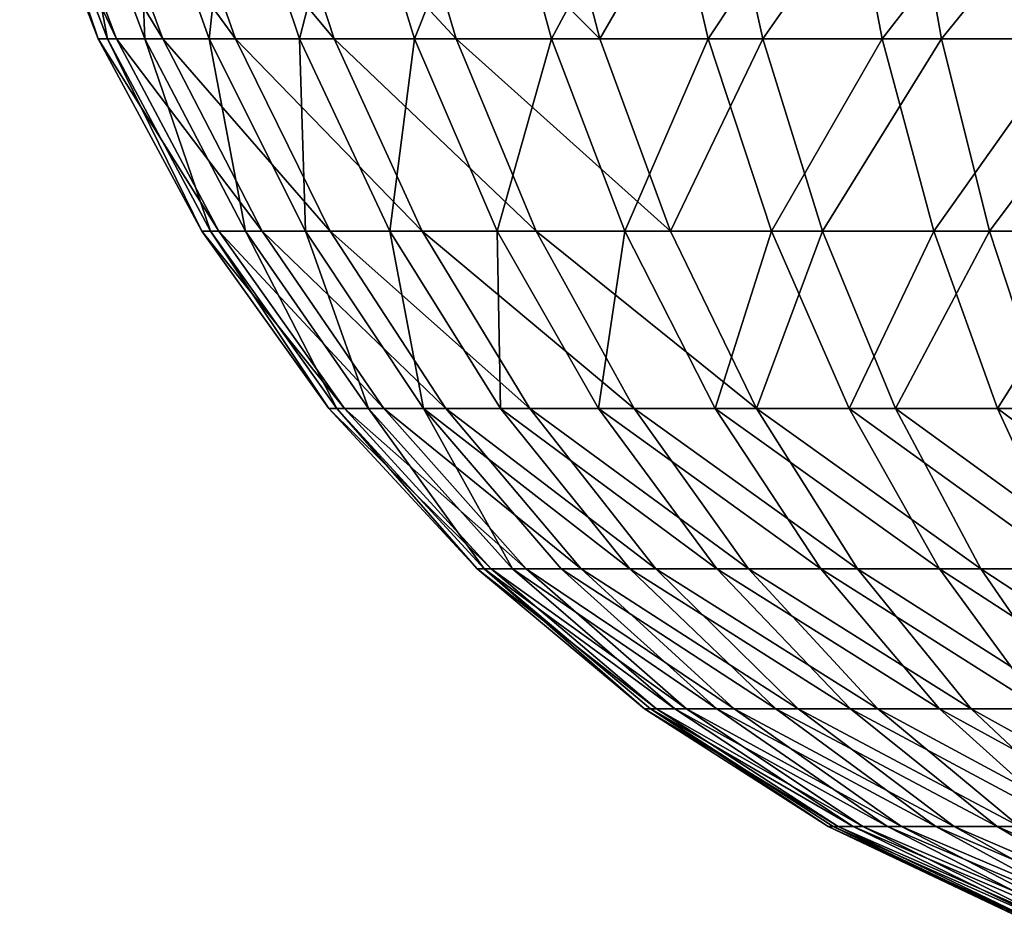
# Model space of a CAD drawing. Header units: millimetres. Extents: x -45 to 45, y -155 to 0.
# Tile 224 of 256: x -29.35 to -27.06, y -42.71 to -40.63. Entities that reach past the tile are written whole.
import ezdxf

# ---------------------------------------------------------------- set-up
doc = ezdxf.new("R2010")
doc.units = ezdxf.units.MM
doc.header["$LTSCALE"] = 25.4
doc.layers.get('0').update_dxf_attribs({"true_color": 0xff5454})

# ---------------------------------------------------------------- blocks, each defined once
blk = doc.blocks.new('MEKONG-4418.STL#1')
at = {"color": 250, "true_color": 0x262626}
mesh = blk.add_polyface(dxfattribs=at)
corners = [(-29.3458, -40.2001, -0.0823), (-29.121, -40.6723, -0.5617), (-29.1639, -40.6723, -0.0784), (-29.3008, -40.2001, -0.5899)]
mesh.append_faces([[corners[k] for k in face] for face in [(0, 1, 2), (1, 0, 3)]], dxfattribs={"vtx0": -1, "color": 250})
mesh = blk.add_polyface(dxfattribs=at)
corners = [(-29.3227, -40.2001, 0.4268), (-29.1639, -40.6723, -0.0784), (-29.1419, -40.6723, 0.4064), (-29.3458, -40.2001, -0.0823)]
mesh.append_faces([[corners[k] for k in face] for face in [(0, 1, 2), (1, 0, 3)]], dxfattribs={"vtx0": -1, "color": 250})
mesh = blk.add_polyface(dxfattribs=at)
corners = [(-29.232, -40.2001, 0.9282), (-29.1419, -40.6723, 0.4064), (-29.0555, -40.6723, 0.884), (-29.3227, -40.2001, 0.4268)]
mesh.append_faces([[corners[k] for k in face] for face in [(0, 1, 2), (1, 0, 3)]], dxfattribs={"vtx0": -1, "color": 250})
mesh = blk.add_polyface(dxfattribs=at)
corners = [(-29.3008, -40.2001, -0.5899), (-29.0141, -40.6723, -1.0351), (-29.121, -40.6723, -0.5617), (-29.1885, -40.2001, -1.0869)]
mesh.append_faces([[corners[k] for k in face] for face in [(0, 1, 2), (1, 0, 3)]], dxfattribs={"vtx0": -1, "color": 250})
mesh = blk.add_polyface(dxfattribs=at)
corners = [(-29.0753, -40.2001, 1.4131), (-29.0555, -40.6723, 0.884), (-28.9063, -40.6723, 1.3457), (-29.232, -40.2001, 0.9282)]
mesh.append_faces([[corners[k] for k in face] for face in [(0, 1, 2), (1, 0, 3)]], dxfattribs={"vtx0": -1, "color": 250})
mesh = blk.add_polyface(dxfattribs=at)
corners = [(-29.1885, -40.2001, -1.0869), (-28.8451, -40.6723, -1.49), (-29.0141, -40.6723, -1.0351), (-29.011, -40.2001, -1.5646)]
mesh.append_faces([[corners[k] for k in face] for face in [(0, 1, 2), (1, 0, 3)]], dxfattribs={"vtx0": -1, "color": 250})
mesh = blk.add_polyface(dxfattribs=at)
corners = [(-28.8553, -40.2001, 1.8728), (-28.9063, -40.6723, 1.3457), (-28.6968, -40.6723, 1.7835), (-29.0753, -40.2001, 1.4131)]
mesh.append_faces([[corners[k] for k in face] for face in [(0, 1, 2), (1, 0, 3)]], dxfattribs={"vtx0": -1, "color": 250})
mesh = blk.add_polyface(dxfattribs=at)
corners = [(-29.011, -40.2001, -1.5646), (-28.6169, -40.6723, -1.9183), (-28.8451, -40.6723, -1.49), (-28.7714, -40.2001, -2.0144)]
mesh.append_faces([[corners[k] for k in face] for face in [(0, 1, 2), (1, 0, 3)]], dxfattribs={"vtx0": -1, "color": 250})
mesh = blk.add_polyface(dxfattribs=at)
corners = [(-28.576, -40.2001, 2.299), (-28.6968, -40.6723, 1.7835), (-28.4308, -40.6723, 2.1894), (-28.8553, -40.2001, 1.8728)]
mesh.append_faces([[corners[k] for k in face] for face in [(0, 1, 2), (1, 0, 3)]], dxfattribs={"vtx0": -1, "color": 250})
mesh = blk.add_polyface(dxfattribs=at)
corners = [(-28.7714, -40.2001, -2.0144), (-28.3337, -40.6723, -2.3124), (-28.6169, -40.6723, -1.9183), (-28.474, -40.2001, -2.4282)]
mesh.append_faces([[corners[k] for k in face] for face in [(0, 1, 2), (1, 0, 3)]], dxfattribs={"vtx0": -1, "color": 250})
mesh = blk.add_polyface(dxfattribs=at)
corners = [(-28.2424, -40.2001, 2.6843), (-28.4308, -40.6723, 2.1894), (-28.1132, -40.6723, 2.5562), (-28.576, -40.2001, 2.299)]
mesh.append_faces([[corners[k] for k in face] for face in [(0, 1, 2), (1, 0, 3)]], dxfattribs={"vtx0": -1, "color": 250})
mesh = blk.add_polyface(dxfattribs=at)
corners = [(-28.474, -40.2001, -2.4282), (-28.0005, -40.6723, -2.6652), (-28.3337, -40.6723, -2.3124), (-28.1241, -40.2001, -2.7987)]
mesh.append_faces([[corners[k] for k in face] for face in [(0, 1, 2), (1, 0, 3)]], dxfattribs={"vtx0": -1, "color": 250})
mesh = blk.add_polyface(dxfattribs=at)
corners = [(-28.1132, -40.6723, 2.5562), (-27.8605, -40.2001, 3.0216), (-28.2424, -40.2001, 2.6843), (-27.7494, -40.6723, 2.8775)]
mesh.append_faces([[corners[k] for k in face] for face in [(0, 1, 2), (1, 0, 3)]], dxfattribs={"vtx0": -1, "color": 250})
mesh = blk.add_polyface(dxfattribs=at)
corners = [(-27.728, -40.2001, -3.1192), (-28.0005, -40.6723, -2.6652), (-28.1241, -40.2001, -2.7987), (-27.6233, -40.6723, -2.9704)]
mesh.append_faces([[corners[k] for k in face] for face in [(0, 1, 2), (1, 0, 3)]], dxfattribs={"vtx0": -1, "color": 250})
mesh = blk.add_polyface(dxfattribs=at)
corners = [(-27.7494, -40.6723, 2.8775), (-27.437, -40.2001, 3.305), (-27.8605, -40.2001, 3.0216), (-27.3461, -40.6723, 3.1474)]
mesh.append_faces([[corners[k] for k in face] for face in [(0, 1, 2), (1, 0, 3)]], dxfattribs={"vtx0": -1, "color": 250})
mesh = blk.add_polyface(dxfattribs=at)
corners = [(-27.2927, -40.2001, -3.3841), (-27.6233, -40.6723, -2.9704), (-27.728, -40.2001, -3.1192), (-27.2087, -40.6723, -3.2227)]
mesh.append_faces([[corners[k] for k in face] for face in [(0, 1, 2), (1, 0, 3)]], dxfattribs={"vtx0": -1, "color": 250})
mesh = blk.add_polyface(dxfattribs=at)
corners = [(-27.3461, -40.6723, 3.1474), (-26.9794, -40.2001, 3.5294), (-27.437, -40.2001, 3.305), (-26.9104, -40.6723, 3.3611)]
mesh.append_faces([[corners[k] for k in face] for face in [(0, 1, 2), (1, 0, 3)]], dxfattribs={"vtx0": -1, "color": 250})
mesh = blk.add_polyface(dxfattribs=at)
corners = [(-26.8259, -40.2001, -3.5886), (-27.2087, -40.6723, -3.2227), (-27.2927, -40.2001, -3.3841), (-26.7642, -40.6723, -3.4174)]
mesh.append_faces([[corners[k] for k in face] for face in [(0, 1, 2), (1, 0, 3)]], dxfattribs={"vtx0": -1, "color": 250})
mesh = blk.add_polyface(dxfattribs=at)
corners = [(-29.1639, -40.6723, -0.0784), (-28.8838, -41.1177, -0.5246), (-28.9238, -41.1177, -0.0732), (-29.121, -40.6723, -0.5617)]
mesh.append_faces([[corners[k] for k in face] for face in [(0, 1, 2), (1, 0, 3)]], dxfattribs={"vtx0": -1, "color": 250})
mesh = blk.add_polyface(dxfattribs=at)
corners = [(-29.1419, -40.6723, 0.4064), (-28.9238, -41.1177, -0.0732), (-28.9033, -41.1177, 0.3796), (-29.1639, -40.6723, -0.0784)]
mesh.append_faces([[corners[k] for k in face] for face in [(0, 1, 2), (1, 0, 3)]], dxfattribs={"vtx0": -1, "color": 250})
mesh = blk.add_polyface(dxfattribs=at)
corners = [(-29.0555, -40.6723, 0.884), (-28.9033, -41.1177, 0.3796), (-28.8226, -41.1177, 0.8255), (-29.1419, -40.6723, 0.4064)]
mesh.append_faces([[corners[k] for k in face] for face in [(0, 1, 2), (1, 0, 3)]], dxfattribs={"vtx0": -1, "color": 250})
mesh = blk.add_polyface(dxfattribs=at)
corners = [(-29.121, -40.6723, -0.5617), (-28.784, -41.1177, -0.9667), (-28.8838, -41.1177, -0.5246), (-29.0141, -40.6723, -1.0351)]
mesh.append_faces([[corners[k] for k in face] for face in [(0, 1, 2), (1, 0, 3)]], dxfattribs={"vtx0": -1, "color": 250})
mesh = blk.add_polyface(dxfattribs=at)
corners = [(-28.9063, -40.6723, 1.3457), (-28.8226, -41.1177, 0.8255), (-28.6832, -41.1177, 1.2568), (-29.0555, -40.6723, 0.884)]
mesh.append_faces([[corners[k] for k in face] for face in [(0, 1, 2), (1, 0, 3)]], dxfattribs={"vtx0": -1, "color": 250})
mesh = blk.add_polyface(dxfattribs=at)
corners = [(-29.0141, -40.6723, -1.0351), (-28.6261, -41.1177, -1.3915), (-28.784, -41.1177, -0.9667), (-28.8451, -40.6723, -1.49)]
mesh.append_faces([[corners[k] for k in face] for face in [(0, 1, 2), (1, 0, 3)]], dxfattribs={"vtx0": -1, "color": 250})
mesh = blk.add_polyface(dxfattribs=at)
corners = [(-28.6968, -40.6723, 1.7835), (-28.6832, -41.1177, 1.2568), (-28.4876, -41.1177, 1.6656), (-28.9063, -40.6723, 1.3457)]
mesh.append_faces([[corners[k] for k in face] for face in [(0, 1, 2), (1, 0, 3)]], dxfattribs={"vtx0": -1, "color": 250})
mesh = blk.add_polyface(dxfattribs=at)
corners = [(-28.8451, -40.6723, -1.49), (-28.413, -41.1177, -1.7915), (-28.6261, -41.1177, -1.3915), (-28.6169, -40.6723, -1.9183)]
mesh.append_faces([[corners[k] for k in face] for face in [(0, 1, 2), (1, 0, 3)]], dxfattribs={"vtx0": -1, "color": 250})
mesh = blk.add_polyface(dxfattribs=at)
corners = [(-28.4308, -40.6723, 2.1894), (-28.4876, -41.1177, 1.6656), (-28.2392, -41.1177, 2.0447), (-28.6968, -40.6723, 1.7835)]
mesh.append_faces([[corners[k] for k in face] for face in [(0, 1, 2), (1, 0, 3)]], dxfattribs={"vtx0": -1, "color": 250})
mesh = blk.add_polyface(dxfattribs=at)
corners = [(-28.6169, -40.6723, -1.9183), (-28.1485, -41.1177, -2.1595), (-28.413, -41.1177, -1.7915), (-28.3337, -40.6723, -2.3124)]
mesh.append_faces([[corners[k] for k in face] for face in [(0, 1, 2), (1, 0, 3)]], dxfattribs={"vtx0": -1, "color": 250})
mesh = blk.add_polyface(dxfattribs=at)
corners = [(-28.1132, -40.6723, 2.5562), (-28.2392, -41.1177, 2.0447), (-27.9426, -41.1177, 2.3873), (-28.4308, -40.6723, 2.1894)]
mesh.append_faces([[corners[k] for k in face] for face in [(0, 1, 2), (1, 0, 3)]], dxfattribs={"vtx0": -1, "color": 250})
mesh = blk.add_polyface(dxfattribs=at)
corners = [(-28.3337, -40.6723, -2.3124), (-27.8374, -41.1177, -2.489), (-28.1485, -41.1177, -2.1595), (-28.0005, -40.6723, -2.6652)]
mesh.append_faces([[corners[k] for k in face] for face in [(0, 1, 2), (1, 0, 3)]], dxfattribs={"vtx0": -1, "color": 250})
mesh = blk.add_polyface(dxfattribs=at)
corners = [(-27.9426, -41.1177, 2.3873), (-27.7494, -40.6723, 2.8775), (-28.1132, -40.6723, 2.5562), (-27.6029, -41.1177, 2.6873)]
mesh.append_faces([[corners[k] for k in face] for face in [(0, 1, 2), (1, 0, 3)]], dxfattribs={"vtx0": -1, "color": 250})
mesh = blk.add_polyface(dxfattribs=at)
corners = [(-27.6233, -40.6723, -2.9704), (-27.8374, -41.1177, -2.489), (-28.0005, -40.6723, -2.6652), (-27.485, -41.1177, -2.7741)]
mesh.append_faces([[corners[k] for k in face] for face in [(0, 1, 2), (1, 0, 3)]], dxfattribs={"vtx0": -1, "color": 250})
mesh = blk.add_polyface(dxfattribs=at)
corners = [(-27.6029, -41.1177, 2.6873), (-27.3461, -40.6723, 3.1474), (-27.7494, -40.6723, 2.8775), (-27.2262, -41.1177, 2.9393)]
mesh.append_faces([[corners[k] for k in face] for face in [(0, 1, 2), (1, 0, 3)]], dxfattribs={"vtx0": -1, "color": 250})
mesh = blk.add_polyface(dxfattribs=at)
corners = [(-27.2087, -40.6723, -3.2227), (-27.485, -41.1177, -2.7741), (-27.6233, -40.6723, -2.9704), (-27.0979, -41.1177, -3.0097)]
mesh.append_faces([[corners[k] for k in face] for face in [(0, 1, 2), (1, 0, 3)]], dxfattribs={"vtx0": -1, "color": 250})
mesh = blk.add_polyface(dxfattribs=at)
corners = [(-27.2262, -41.1177, 2.9393), (-26.9104, -40.6723, 3.3611), (-27.3461, -40.6723, 3.1474), (-26.8193, -41.1177, 3.1389)]
mesh.append_faces([[corners[k] for k in face] for face in [(0, 1, 2), (1, 0, 3)]], dxfattribs={"vtx0": -1, "color": 250})
mesh = blk.add_polyface(dxfattribs=at)
corners = [(-26.7642, -40.6723, -3.4174), (-27.0979, -41.1177, -3.0097), (-27.2087, -40.6723, -3.2227), (-26.6827, -41.1177, -3.1915)]
mesh.append_faces([[corners[k] for k in face] for face in [(0, 1, 2), (1, 0, 3)]], dxfattribs={"vtx0": -1, "color": 250})
mesh = blk.add_polyface(dxfattribs=at)
corners = [(-28.9238, -41.1177, -0.0732), (-28.5929, -41.5292, -0.4791), (-28.6294, -41.5292, -0.0668), (-28.8838, -41.1177, -0.5246)]
mesh.append_faces([[corners[k] for k in face] for face in [(0, 1, 2), (1, 0, 3)]], dxfattribs={"vtx0": -1, "color": 250})
mesh = blk.add_polyface(dxfattribs=at)
corners = [(-28.9033, -41.1177, 0.3796), (-28.6294, -41.5292, -0.0668), (-28.6107, -41.5292, 0.3466), (-28.9238, -41.1177, -0.0732)]
mesh.append_faces([[corners[k] for k in face] for face in [(0, 1, 2), (1, 0, 3)]], dxfattribs={"vtx0": -1, "color": 250})
mesh = blk.add_polyface(dxfattribs=at)
corners = [(-28.8226, -41.1177, 0.8255), (-28.6107, -41.5292, 0.3466), (-28.537, -41.5292, 0.7539), (-28.9033, -41.1177, 0.3796)]
mesh.append_faces([[corners[k] for k in face] for face in [(0, 1, 2), (1, 0, 3)]], dxfattribs={"vtx0": -1, "color": 250})
mesh = blk.add_polyface(dxfattribs=at)
corners = [(-28.8838, -41.1177, -0.5246), (-28.5017, -41.5292, -0.8828), (-28.5929, -41.5292, -0.4791), (-28.784, -41.1177, -0.9667)]
mesh.append_faces([[corners[k] for k in face] for face in [(0, 1, 2), (1, 0, 3)]], dxfattribs={"vtx0": -1, "color": 250})
mesh = blk.add_polyface(dxfattribs=at)
corners = [(-28.6832, -41.1177, 1.2568), (-28.537, -41.5292, 0.7539), (-28.4097, -41.5292, 1.1477), (-28.8226, -41.1177, 0.8255)]
mesh.append_faces([[corners[k] for k in face] for face in [(0, 1, 2), (1, 0, 3)]], dxfattribs={"vtx0": -1, "color": 250})
mesh = blk.add_polyface(dxfattribs=at)
corners = [(-28.784, -41.1177, -0.9667), (-28.3576, -41.5292, -1.2708), (-28.5017, -41.5292, -0.8828), (-28.6261, -41.1177, -1.3915)]
mesh.append_faces([[corners[k] for k in face] for face in [(0, 1, 2), (1, 0, 3)]], dxfattribs={"vtx0": -1, "color": 250})
mesh = blk.add_polyface(dxfattribs=at)
corners = [(-28.4876, -41.1177, 1.6656), (-28.4097, -41.5292, 1.1477), (-28.2311, -41.5292, 1.521), (-28.6832, -41.1177, 1.2568)]
mesh.append_faces([[corners[k] for k in face] for face in [(0, 1, 2), (1, 0, 3)]], dxfattribs={"vtx0": -1, "color": 250})
mesh = blk.add_polyface(dxfattribs=at)
corners = [(-28.6261, -41.1177, -1.3915), (-28.163, -41.5292, -1.636), (-28.3576, -41.5292, -1.2708), (-28.413, -41.1177, -1.7915)]
mesh.append_faces([[corners[k] for k in face] for face in [(0, 1, 2), (1, 0, 3)]], dxfattribs={"vtx0": -1, "color": 250})
mesh = blk.add_polyface(dxfattribs=at)
corners = [(-28.2392, -41.1177, 2.0447), (-28.2311, -41.5292, 1.521), (-28.0043, -41.5292, 1.8672), (-28.4876, -41.1177, 1.6656)]
mesh.append_faces([[corners[k] for k in face] for face in [(0, 1, 2), (1, 0, 3)]], dxfattribs={"vtx0": -1, "color": 250})
mesh = blk.add_polyface(dxfattribs=at)
corners = [(-28.413, -41.1177, -1.7915), (-27.9215, -41.5292, -1.9721), (-28.163, -41.5292, -1.636), (-28.1485, -41.1177, -2.1595)]
mesh.append_faces([[corners[k] for k in face] for face in [(0, 1, 2), (1, 0, 3)]], dxfattribs={"vtx0": -1, "color": 250})
mesh = blk.add_polyface(dxfattribs=at)
corners = [(-27.9426, -41.1177, 2.3873), (-28.0043, -41.5292, 1.8672), (-27.7333, -41.5292, 2.1801), (-28.2392, -41.1177, 2.0447)]
mesh.append_faces([[corners[k] for k in face] for face in [(0, 1, 2), (1, 0, 3)]], dxfattribs={"vtx0": -1, "color": 250})
mesh = blk.add_polyface(dxfattribs=at)
corners = [(-28.1485, -41.1177, -2.1595), (-27.6373, -41.5292, -2.273), (-27.9215, -41.5292, -1.9721), (-27.8374, -41.1177, -2.489)]
mesh.append_faces([[corners[k] for k in face] for face in [(0, 1, 2), (1, 0, 3)]], dxfattribs={"vtx0": -1, "color": 250})
mesh = blk.add_polyface(dxfattribs=at)
corners = [(-27.7333, -41.5292, 2.1801), (-27.6029, -41.1177, 2.6873), (-27.9426, -41.1177, 2.3873), (-27.4231, -41.5292, 2.4541)]
mesh.append_faces([[corners[k] for k in face] for face in [(0, 1, 2), (1, 0, 3)]], dxfattribs={"vtx0": -1, "color": 250})
mesh = blk.add_polyface(dxfattribs=at)
corners = [(-27.485, -41.1177, -2.7741), (-27.6373, -41.5292, -2.273), (-27.8374, -41.1177, -2.489), (-27.3155, -41.5292, -2.5333)]
mesh.append_faces([[corners[k] for k in face] for face in [(0, 1, 2), (1, 0, 3)]], dxfattribs={"vtx0": -1, "color": 250})
mesh = blk.add_polyface(dxfattribs=at)
corners = [(-27.4231, -41.5292, 2.4541), (-27.2262, -41.1177, 2.9393), (-27.6029, -41.1177, 2.6873), (-27.0792, -41.5292, 2.6842)]
mesh.append_faces([[corners[k] for k in face] for face in [(0, 1, 2), (1, 0, 3)]], dxfattribs={"vtx0": -1, "color": 250})
mesh = blk.add_polyface(dxfattribs=at)
corners = [(-27.0979, -41.1177, -3.0097), (-27.3155, -41.5292, -2.5333), (-27.485, -41.1177, -2.7741), (-26.962, -41.5292, -2.7485)]
mesh.append_faces([[corners[k] for k in face] for face in [(0, 1, 2), (1, 0, 3)]], dxfattribs={"vtx0": -1, "color": 250})
mesh = blk.add_polyface(dxfattribs=at)
corners = [(-27.0792, -41.5292, 2.6842), (-26.8193, -41.1177, 3.1389), (-27.2262, -41.1177, 2.9393), (-26.7076, -41.5292, 2.8665)]
mesh.append_faces([[corners[k] for k in face] for face in [(0, 1, 2), (1, 0, 3)]], dxfattribs={"vtx0": -1, "color": 250})
mesh = blk.add_polyface(dxfattribs=at)
corners = [(-26.6827, -41.1177, -3.1915), (-26.962, -41.5292, -2.7485), (-27.0979, -41.1177, -3.0097), (-26.5829, -41.5292, -2.9145)]
mesh.append_faces([[corners[k] for k in face] for face in [(0, 1, 2), (1, 0, 3)]], dxfattribs={"vtx0": -1, "color": 250})
mesh = blk.add_polyface(dxfattribs=at)
corners = [(-28.6294, -41.5292, -0.0668), (-28.253, -41.9003, -0.4259), (-28.2855, -41.9003, -0.0594), (-28.5929, -41.5292, -0.4791)]
mesh.append_faces([[corners[k] for k in face] for face in [(0, 1, 2), (1, 0, 3)]], dxfattribs={"vtx0": -1, "color": 250})
mesh = blk.add_polyface(dxfattribs=at)
corners = [(-28.6107, -41.5292, 0.3466), (-28.2855, -41.9003, -0.0594), (-28.2688, -41.9003, 0.3081), (-28.6294, -41.5292, -0.0668)]
mesh.append_faces([[corners[k] for k in face] for face in [(0, 1, 2), (1, 0, 3)]], dxfattribs={"vtx0": -1, "color": 250})
mesh = blk.add_polyface(dxfattribs=at)
corners = [(-28.537, -41.5292, 0.7539), (-28.2688, -41.9003, 0.3081), (-28.2033, -41.9003, 0.6702), (-28.6107, -41.5292, 0.3466)]
mesh.append_faces([[corners[k] for k in face] for face in [(0, 1, 2), (1, 0, 3)]], dxfattribs={"vtx0": -1, "color": 250})
mesh = blk.add_polyface(dxfattribs=at)
corners = [(-28.5929, -41.5292, -0.4791), (-28.1719, -41.9003, -0.7848), (-28.253, -41.9003, -0.4259), (-28.5017, -41.5292, -0.8828)]
mesh.append_faces([[corners[k] for k in face] for face in [(0, 1, 2), (1, 0, 3)]], dxfattribs={"vtx0": -1, "color": 250})
mesh = blk.add_polyface(dxfattribs=at)
corners = [(-28.4097, -41.5292, 1.1477), (-28.2033, -41.9003, 0.6702), (-28.0902, -41.9003, 1.0203), (-28.537, -41.5292, 0.7539)]
mesh.append_faces([[corners[k] for k in face] for face in [(0, 1, 2), (1, 0, 3)]], dxfattribs={"vtx0": -1, "color": 250})
mesh = blk.add_polyface(dxfattribs=at)
corners = [(-28.5017, -41.5292, -0.8828), (-28.0438, -41.9003, -1.1296), (-28.1719, -41.9003, -0.7848), (-28.3576, -41.5292, -1.2708)]
mesh.append_faces([[corners[k] for k in face] for face in [(0, 1, 2), (1, 0, 3)]], dxfattribs={"vtx0": -1, "color": 250})
mesh = blk.add_polyface(dxfattribs=at)
corners = [(-27.9314, -41.9003, 1.3521), (-28.4097, -41.5292, 1.1477), (-28.0902, -41.9003, 1.0203), (-28.2311, -41.5292, 1.521)]
mesh.append_faces([[corners[k] for k in face] for face in [(0, 1, 2), (1, 0, 3)]], dxfattribs={"vtx0": -1, "color": 250})
mesh = blk.add_polyface(dxfattribs=at)
corners = [(-27.8708, -41.9003, -1.4543), (-28.3576, -41.5292, -1.2708), (-28.163, -41.5292, -1.636), (-28.0438, -41.9003, -1.1296)]
mesh.append_faces([[corners[k] for k in face] for face in [(0, 1, 2), (1, 0, 3)]], dxfattribs={"vtx0": -1, "color": 250})
mesh = blk.add_polyface(dxfattribs=at)
corners = [(-27.7297, -41.9003, 1.6599), (-28.2311, -41.5292, 1.521), (-27.9314, -41.9003, 1.3521), (-28.0043, -41.5292, 1.8672)]
mesh.append_faces([[corners[k] for k in face] for face in [(0, 1, 2), (1, 0, 3)]], dxfattribs={"vtx0": -1, "color": 250})
mesh = blk.add_polyface(dxfattribs=at)
corners = [(-27.6561, -41.9003, -1.7531), (-28.163, -41.5292, -1.636), (-27.9215, -41.5292, -1.9721), (-27.8708, -41.9003, -1.4543)]
mesh.append_faces([[corners[k] for k in face] for face in [(0, 1, 2), (1, 0, 3)]], dxfattribs={"vtx0": -1, "color": 250})
mesh = blk.add_polyface(dxfattribs=at)
corners = [(-27.4889, -41.9003, 1.938), (-28.0043, -41.5292, 1.8672), (-27.7297, -41.9003, 1.6599), (-27.7333, -41.5292, 2.1801)]
mesh.append_faces([[corners[k] for k in face] for face in [(0, 1, 2), (1, 0, 3)]], dxfattribs={"vtx0": -1, "color": 250})
mesh = blk.add_polyface(dxfattribs=at)
corners = [(-27.4035, -41.9003, -2.0206), (-27.9215, -41.5292, -1.9721), (-27.6373, -41.5292, -2.273), (-27.6561, -41.9003, -1.7531)]
mesh.append_faces([[corners[k] for k in face] for face in [(0, 1, 2), (1, 0, 3)]], dxfattribs={"vtx0": -1, "color": 250})
mesh = blk.add_polyface(dxfattribs=at)
corners = [(-27.2131, -41.9003, 2.1815), (-27.7333, -41.5292, 2.1801), (-27.4889, -41.9003, 1.938), (-27.4231, -41.5292, 2.4541)]
mesh.append_faces([[corners[k] for k in face] for face in [(0, 1, 2), (1, 0, 3)]], dxfattribs={"vtx0": -1, "color": 250})
mesh = blk.add_polyface(dxfattribs=at)
corners = [(-27.1175, -41.9003, -2.252), (-27.6373, -41.5292, -2.273), (-27.3155, -41.5292, -2.5333), (-27.4035, -41.9003, -2.0206)]
mesh.append_faces([[corners[k] for k in face] for face in [(0, 1, 2), (1, 0, 3)]], dxfattribs={"vtx0": -1, "color": 250})
mesh = blk.add_polyface(dxfattribs=at)
corners = [(-26.9073, -41.9003, 2.3861), (-27.4231, -41.5292, 2.4541), (-27.2131, -41.9003, 2.1815), (-27.0792, -41.5292, 2.6842)]
mesh.append_faces([[corners[k] for k in face] for face in [(0, 1, 2), (1, 0, 3)]], dxfattribs={"vtx0": -1, "color": 250})
mesh = blk.add_polyface(dxfattribs=at)
corners = [(-26.8031, -41.9003, -2.4432), (-27.3155, -41.5292, -2.5333), (-26.962, -41.5292, -2.7485), (-27.1175, -41.9003, -2.252)]
mesh.append_faces([[corners[k] for k in face] for face in [(0, 1, 2), (1, 0, 3)]], dxfattribs={"vtx0": -1, "color": 250})
mesh = blk.add_polyface(dxfattribs=at)
corners = [(-26.577, -41.9003, 2.5482), (-27.0792, -41.5292, 2.6842), (-26.9073, -41.9003, 2.3861), (-26.7076, -41.5292, 2.8665)]
mesh.append_faces([[corners[k] for k in face] for face in [(0, 1, 2), (1, 0, 3)]], dxfattribs={"vtx0": -1, "color": 250})
mesh = blk.add_polyface(dxfattribs=at)
corners = [(-27.8695, -42.2249, -0.3659), (-28.2855, -41.9003, -0.0594), (-28.253, -41.9003, -0.4259), (-27.8974, -42.2249, -0.051)]
mesh.append_faces([[corners[k] for k in face] for face in [(0, 1, 2), (1, 0, 3)]], dxfattribs={"vtx0": -1, "color": 250})
mesh = blk.add_polyface(dxfattribs=at)
corners = [(-27.8974, -42.2249, -0.051), (-28.2688, -41.9003, 0.3081), (-28.2855, -41.9003, -0.0594), (-27.8831, -42.2249, 0.2647)]
mesh.append_faces([[corners[k] for k in face] for face in [(0, 1, 2), (1, 0, 3)]], dxfattribs={"vtx0": -1, "color": 250})
mesh = blk.add_polyface(dxfattribs=at)
corners = [(-27.8268, -42.2249, 0.5757), (-28.2688, -41.9003, 0.3081), (-27.8831, -42.2249, 0.2647), (-28.2033, -41.9003, 0.6702)]
mesh.append_faces([[corners[k] for k in face] for face in [(0, 1, 2), (1, 0, 3)]], dxfattribs={"vtx0": -1, "color": 250})
mesh = blk.add_polyface(dxfattribs=at)
corners = [(-27.7999, -42.2249, -0.6742), (-28.253, -41.9003, -0.4259), (-28.1719, -41.9003, -0.7848), (-27.8695, -42.2249, -0.3659)]
mesh.append_faces([[corners[k] for k in face] for face in [(0, 1, 2), (1, 0, 3)]], dxfattribs={"vtx0": -1, "color": 250})
mesh = blk.add_polyface(dxfattribs=at)
corners = [(-27.7296, -42.2249, 0.8765), (-28.2033, -41.9003, 0.6702), (-27.8268, -42.2249, 0.5757), (-28.0902, -41.9003, 1.0203)]
mesh.append_faces([[corners[k] for k in face] for face in [(0, 1, 2), (1, 0, 3)]], dxfattribs={"vtx0": -1, "color": 250})
mesh = blk.add_polyface(dxfattribs=at)
corners = [(-27.6898, -42.2249, -0.9704), (-28.1719, -41.9003, -0.7848), (-28.0438, -41.9003, -1.1296), (-27.7999, -42.2249, -0.6742)]
mesh.append_faces([[corners[k] for k in face] for face in [(0, 1, 2), (1, 0, 3)]], dxfattribs={"vtx0": -1, "color": 250})
mesh = blk.add_polyface(dxfattribs=at)
corners = [(-27.5932, -42.2249, 1.1616), (-28.0902, -41.9003, 1.0203), (-27.7296, -42.2249, 0.8765), (-27.9314, -41.9003, 1.3521)]
mesh.append_faces([[corners[k] for k in face] for face in [(0, 1, 2), (1, 0, 3)]], dxfattribs={"vtx0": -1, "color": 250})
mesh = blk.add_polyface(dxfattribs=at)
corners = [(-27.5412, -42.2249, -1.2494), (-28.0438, -41.9003, -1.1296), (-27.8708, -41.9003, -1.4543), (-27.6898, -42.2249, -0.9704)]
mesh.append_faces([[corners[k] for k in face] for face in [(0, 1, 2), (1, 0, 3)]], dxfattribs={"vtx0": -1, "color": 250})
mesh = blk.add_polyface(dxfattribs=at)
corners = [(-27.42, -42.2249, 1.4259), (-27.9314, -41.9003, 1.3521), (-27.5932, -42.2249, 1.1616), (-27.7297, -41.9003, 1.6599)]
mesh.append_faces([[corners[k] for k in face] for face in [(0, 1, 2), (1, 0, 3)]], dxfattribs={"vtx0": -1, "color": 250})
mesh = blk.add_polyface(dxfattribs=at)
corners = [(-27.3567, -42.2249, -1.506), (-27.8708, -41.9003, -1.4543), (-27.6561, -41.9003, -1.7531), (-27.5412, -42.2249, -1.2494)]
mesh.append_faces([[corners[k] for k in face] for face in [(0, 1, 2), (1, 0, 3)]], dxfattribs={"vtx0": -1, "color": 250})
mesh = blk.add_polyface(dxfattribs=at)
corners = [(-27.2131, -42.2249, 1.6649), (-27.7297, -41.9003, 1.6599), (-27.42, -42.2249, 1.4259), (-27.4889, -41.9003, 1.938)]
mesh.append_faces([[corners[k] for k in face] for face in [(0, 1, 2), (1, 0, 3)]], dxfattribs={"vtx0": -1, "color": 250})
mesh = blk.add_polyface(dxfattribs=at)
corners = [(-27.1397, -42.2249, -1.7358), (-27.6561, -41.9003, -1.7531), (-27.4035, -41.9003, -2.0206), (-27.3567, -42.2249, -1.506)]
mesh.append_faces([[corners[k] for k in face] for face in [(0, 1, 2), (1, 0, 3)]], dxfattribs={"vtx0": -1, "color": 250})
mesh = blk.add_polyface(dxfattribs=at)
corners = [(-26.9762, -42.2249, 1.8741), (-27.4889, -41.9003, 1.938), (-27.2131, -42.2249, 1.6649), (-27.2131, -41.9003, 2.1815)]
mesh.append_faces([[corners[k] for k in face] for face in [(0, 1, 2), (1, 0, 3)]], dxfattribs={"vtx0": -1, "color": 250})
mesh = blk.add_polyface(dxfattribs=at)
corners = [(-26.894, -42.2249, -1.9346), (-27.4035, -41.9003, -2.0206), (-27.1175, -41.9003, -2.252), (-27.1397, -42.2249, -1.7358)]
mesh.append_faces([[corners[k] for k in face] for face in [(0, 1, 2), (1, 0, 3)]], dxfattribs={"vtx0": -1, "color": 250})
mesh = blk.add_polyface(dxfattribs=at)
corners = [(-26.7135, -42.2249, 2.0498), (-27.2131, -41.9003, 2.1815), (-26.9762, -42.2249, 1.8741), (-26.9073, -41.9003, 2.3861)]
mesh.append_faces([[corners[k] for k in face] for face in [(0, 1, 2), (1, 0, 3)]], dxfattribs={"vtx0": -1, "color": 250})
mesh = blk.add_polyface(dxfattribs=at)
corners = [(-26.624, -42.2249, -2.0989), (-27.1175, -41.9003, -2.252), (-26.8031, -41.9003, -2.4432), (-26.894, -42.2249, -1.9346)]
mesh.append_faces([[corners[k] for k in face] for face in [(0, 1, 2), (1, 0, 3)]], dxfattribs={"vtx0": -1, "color": 250})
mesh = blk.add_polyface(dxfattribs=at)
corners = [(-27.4485, -42.4979, -0.3), (-27.8974, -42.2249, -0.051), (-27.8695, -42.2249, -0.3659), (-27.4714, -42.4979, -0.0418)]
mesh.append_faces([[corners[k] for k in face] for face in [(0, 1, 2), (1, 0, 3)]], dxfattribs={"vtx0": -1, "color": 250})
mesh = blk.add_polyface(dxfattribs=at)
corners = [(-27.4714, -42.4979, -0.0418), (-27.8831, -42.2249, 0.2647), (-27.8974, -42.2249, -0.051), (-27.4597, -42.4979, 0.217)]
mesh.append_faces([[corners[k] for k in face] for face in [(0, 1, 2), (1, 0, 3)]], dxfattribs={"vtx0": -1, "color": 250})
mesh = blk.add_polyface(dxfattribs=at)
corners = [(-27.4136, -42.4979, 0.472), (-27.8831, -42.2249, 0.2647), (-27.4597, -42.4979, 0.217), (-27.8268, -42.2249, 0.5757)]
mesh.append_faces([[corners[k] for k in face] for face in [(0, 1, 2), (1, 0, 3)]], dxfattribs={"vtx0": -1, "color": 250})
mesh = blk.add_polyface(dxfattribs=at)
corners = [(-27.3915, -42.4979, -0.5528), (-27.8695, -42.2249, -0.3659), (-27.7999, -42.2249, -0.6742), (-27.4485, -42.4979, -0.3)]
mesh.append_faces([[corners[k] for k in face] for face in [(0, 1, 2), (1, 0, 3)]], dxfattribs={"vtx0": -1, "color": 250})
mesh = blk.add_polyface(dxfattribs=at)
corners = [(-27.3339, -42.4979, 0.7186), (-27.8268, -42.2249, 0.5757), (-27.4136, -42.4979, 0.472), (-27.7296, -42.2249, 0.8765)]
mesh.append_faces([[corners[k] for k in face] for face in [(0, 1, 2), (1, 0, 3)]], dxfattribs={"vtx0": -1, "color": 250})
mesh = blk.add_polyface(dxfattribs=at)
corners = [(-27.3012, -42.4979, -0.7957), (-27.7999, -42.2249, -0.6742), (-27.6898, -42.2249, -0.9704), (-27.3915, -42.4979, -0.5528)]
mesh.append_faces([[corners[k] for k in face] for face in [(0, 1, 2), (1, 0, 3)]], dxfattribs={"vtx0": -1, "color": 250})
mesh = blk.add_polyface(dxfattribs=at)
corners = [(-27.222, -42.4979, 0.9524), (-27.7296, -42.2249, 0.8765), (-27.3339, -42.4979, 0.7186), (-27.5932, -42.2249, 1.1616)]
mesh.append_faces([[corners[k] for k in face] for face in [(0, 1, 2), (1, 0, 3)]], dxfattribs={"vtx0": -1, "color": 250})
mesh = blk.add_polyface(dxfattribs=at)
corners = [(-27.1794, -42.4979, -1.0244), (-27.6898, -42.2249, -0.9704), (-27.5412, -42.2249, -1.2494), (-27.3012, -42.4979, -0.7957)]
mesh.append_faces([[corners[k] for k in face] for face in [(0, 1, 2), (1, 0, 3)]], dxfattribs={"vtx0": -1, "color": 250})
mesh = blk.add_polyface(dxfattribs=at)
corners = [(-27.08, -42.4979, 1.1692), (-27.5932, -42.2249, 1.1616), (-27.222, -42.4979, 0.9524), (-27.42, -42.2249, 1.4259)]
mesh.append_faces([[corners[k] for k in face] for face in [(0, 1, 2), (1, 0, 3)]], dxfattribs={"vtx0": -1, "color": 250})
mesh = blk.add_polyface(dxfattribs=at)
corners = [(-27.0281, -42.4979, -1.2348), (-27.5412, -42.2249, -1.2494), (-27.3567, -42.2249, -1.506), (-27.1794, -42.4979, -1.0244)]
mesh.append_faces([[corners[k] for k in face] for face in [(0, 1, 2), (1, 0, 3)]], dxfattribs={"vtx0": -1, "color": 250})
mesh = blk.add_polyface(dxfattribs=at)
corners = [(-26.9103, -42.4979, 1.3651), (-27.42, -42.2249, 1.4259), (-27.08, -42.4979, 1.1692), (-27.2131, -42.2249, 1.6649)]
mesh.append_faces([[corners[k] for k in face] for face in [(0, 1, 2), (1, 0, 3)]], dxfattribs={"vtx0": -1, "color": 250})
mesh = blk.add_polyface(dxfattribs=at)
corners = [(-26.8502, -42.4979, -1.4232), (-27.3567, -42.2249, -1.506), (-27.1397, -42.2249, -1.7358), (-27.0281, -42.4979, -1.2348)]
mesh.append_faces([[corners[k] for k in face] for face in [(0, 1, 2), (1, 0, 3)]], dxfattribs={"vtx0": -1, "color": 250})
mesh = blk.add_polyface(dxfattribs=at)
corners = [(-26.7161, -42.4979, 1.5366), (-27.2131, -42.2249, 1.6649), (-26.9103, -42.4979, 1.3651), (-26.9762, -42.2249, 1.8741)]
mesh.append_faces([[corners[k] for k in face] for face in [(0, 1, 2), (1, 0, 3)]], dxfattribs={"vtx0": -1, "color": 250})
mesh = blk.add_polyface(dxfattribs=at)
corners = [(-26.6487, -42.4979, -1.5862), (-27.1397, -42.2249, -1.7358), (-26.894, -42.2249, -1.9346), (-26.8502, -42.4979, -1.4232)]
mesh.append_faces([[corners[k] for k in face] for face in [(0, 1, 2), (1, 0, 3)]], dxfattribs={"vtx0": -1, "color": 250})
mesh = blk.add_polyface(dxfattribs=at)
corners = [(-26.9969, -42.7149, -0.2293), (-27.4714, -42.4979, -0.0418), (-27.4485, -42.4979, -0.3), (-27.0144, -42.7149, -0.032)]
mesh.append_faces([[corners[k] for k in face] for face in [(0, 1, 2), (1, 0, 3)]], dxfattribs={"vtx0": -1, "color": 250})
mesh = blk.add_polyface(dxfattribs=at)
corners = [(-27.0144, -42.7149, -0.032), (-27.4597, -42.4979, 0.217), (-27.4714, -42.4979, -0.0418), (-27.0054, -42.7149, 0.1659)]
mesh.append_faces([[corners[k] for k in face] for face in [(0, 1, 2), (1, 0, 3)]], dxfattribs={"vtx0": -1, "color": 250})
mesh = blk.add_polyface(dxfattribs=at)
corners = [(-26.9702, -42.7149, 0.3608), (-27.4597, -42.4979, 0.217), (-27.0054, -42.7149, 0.1659), (-27.4136, -42.4979, 0.472)]
mesh.append_faces([[corners[k] for k in face] for face in [(0, 1, 2), (1, 0, 3)]], dxfattribs={"vtx0": -1, "color": 250})
mesh = blk.add_polyface(dxfattribs=at)
corners = [(-26.9533, -42.7149, -0.4225), (-27.4485, -42.4979, -0.3), (-27.3915, -42.4979, -0.5528), (-26.9969, -42.7149, -0.2293)]
mesh.append_faces([[corners[k] for k in face] for face in [(0, 1, 2), (1, 0, 3)]], dxfattribs={"vtx0": -1, "color": 250})
mesh = blk.add_polyface(dxfattribs=at)
corners = [(-26.9093, -42.7149, 0.5493), (-27.4136, -42.4979, 0.472), (-26.9702, -42.7149, 0.3608), (-27.3339, -42.4979, 0.7186)]
mesh.append_faces([[corners[k] for k in face] for face in [(0, 1, 2), (1, 0, 3)]], dxfattribs={"vtx0": -1, "color": 250})
mesh = blk.add_polyface(dxfattribs=at)
corners = [(-26.8843, -42.7149, -0.6082), (-27.3915, -42.4979, -0.5528), (-27.3012, -42.4979, -0.7957), (-26.9533, -42.7149, -0.4225)]
mesh.append_faces([[corners[k] for k in face] for face in [(0, 1, 2), (1, 0, 3)]], dxfattribs={"vtx0": -1, "color": 250})
mesh = blk.add_polyface(dxfattribs=at)
corners = [(-26.8238, -42.7149, 0.728), (-27.3339, -42.4979, 0.7186), (-26.9093, -42.7149, 0.5493), (-27.222, -42.4979, 0.9524)]
mesh.append_faces([[corners[k] for k in face] for face in [(0, 1, 2), (1, 0, 3)]], dxfattribs={"vtx0": -1, "color": 250})
mesh = blk.add_polyface(dxfattribs=at)
corners = [(-26.7912, -42.7149, -0.783), (-27.3012, -42.4979, -0.7957), (-27.1794, -42.4979, -1.0244), (-26.8843, -42.7149, -0.6082)]
mesh.append_faces([[corners[k] for k in face] for face in [(0, 1, 2), (1, 0, 3)]], dxfattribs={"vtx0": -1, "color": 250})
mesh = blk.add_polyface(dxfattribs=at)
corners = [(-26.7152, -42.7149, 0.8937), (-27.222, -42.4979, 0.9524), (-26.8238, -42.7149, 0.728), (-27.08, -42.4979, 1.1692)]
mesh.append_faces([[corners[k] for k in face] for face in [(0, 1, 2), (1, 0, 3)]], dxfattribs={"vtx0": -1, "color": 250})
mesh = blk.add_polyface(dxfattribs=at)
corners = [(-26.6756, -42.7149, -0.9439), (-27.1794, -42.4979, -1.0244), (-27.0281, -42.4979, -1.2348), (-26.7912, -42.7149, -0.783)]
mesh.append_faces([[corners[k] for k in face] for face in [(0, 1, 2), (1, 0, 3)]], dxfattribs={"vtx0": -1, "color": 250})
mesh = blk.add_polyface(dxfattribs=at)
corners = [(-26.5855, -42.7149, 1.0434), (-27.08, -42.4979, 1.1692), (-26.7152, -42.7149, 0.8937), (-26.9103, -42.4979, 1.3651)]
mesh.append_faces([[corners[k] for k in face] for face in [(0, 1, 2), (1, 0, 3)]], dxfattribs={"vtx0": -1, "color": 250})

msp = doc.modelspace()

# ---------------------------------------------------------------- block references
at = {"color": 0}
msp.add_blockref('MEKONG-4418.STL#1', (0, 0), dxfattribs=at)

doc.saveas('drawing.dxf')
